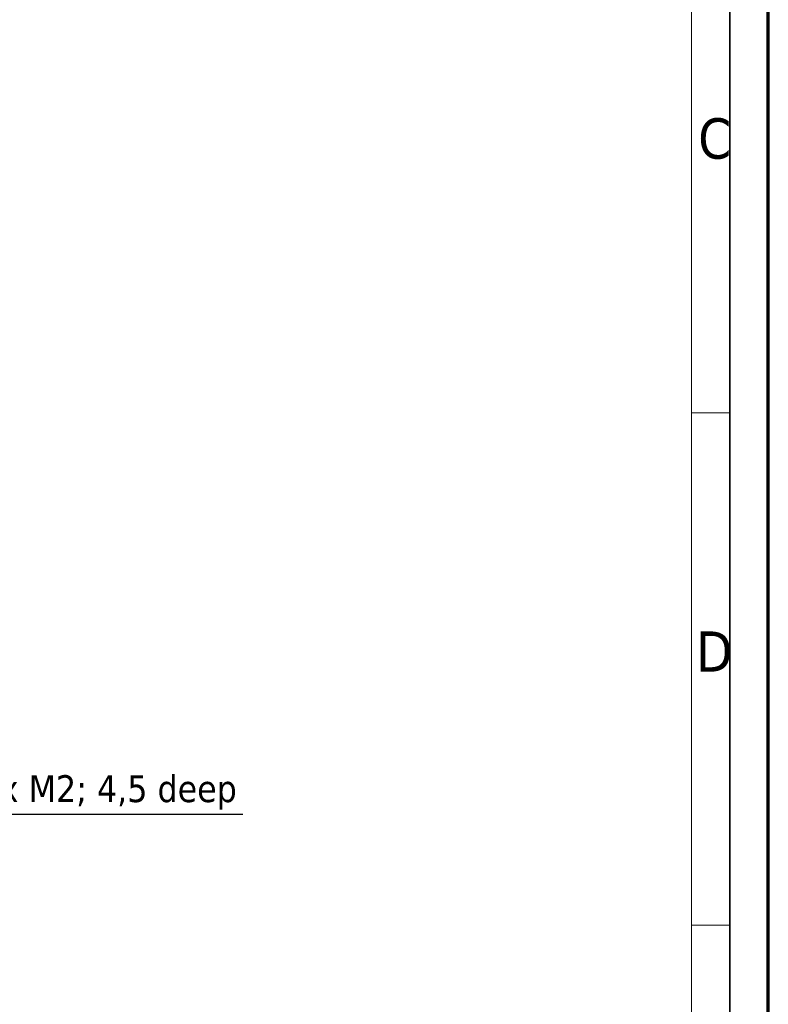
# Model space of a CAD drawing. Header units: millimetres. Extents: x 0 to 297, y 0 to 210.
# Tile 13 of 27: x 248 to 297, y 64 to 128. Entities that reach past the tile are written whole.
import ezdxf

# ---------------------------------------------------------------- set-up
doc = ezdxf.new("R2010")
doc.units = ezdxf.units.MM
doc.header["$LTSCALE"] = 0.5
doc.layers.add('Rahmen (ISO)', color=7, linetype='Continuous', lineweight=70)
doc.layers.add('Symbol (ISO)', color=7, linetype='Continuous', lineweight=25)
doc.styles.add('Bezeichnungstext (ISO)', font='tahoma.ttf')
doc.styles.add('Notiztext (ISO)', font='tahoma.ttf')
doc.dimstyles.new('Standard (ISO)$7', dxfattribs={"dimscale": 0.5, "dimtxt": 3.5, "dimasz": 2.5, "dimexe": 3.175, "dimexo": 0, "dimgap": 0.762, "dimtad": 1, "dimtoh": 1, "dimrnd": 1e-08, "dimtxsty": 'Notiztext (ISO)', "dimcen": 0.09, "dimdle": 10, "dimclrd": 256, "dimclre": 256, "dimclrt": 256, "dimazin": 2, "dimtfac": 0.514286, "dimtdec": 3, "dimtmove": 0, "dimatfit": 3, "dimfxl": 1, "dimtolj": 1, "dimlwd": -1, "dimlwe": -1, "dimarcsym": 0})

# ---------------------------------------------------------------- blocks, each defined once
blk = doc.blocks.new('Ränder Basler-A2')
at = {"layer": 'Rahmen (ISO)'}
blk.add_line((594, 0), (594, 420), dxfattribs=at)
at = {"layer": 'Rahmen (ISO)', "color": 7, "linetype": 'Continuous', "lineweight": 35}
blk.add_line((589, 5), (589, 415), dxfattribs=at)
at = {"layer": 'Rahmen (ISO)', "color": 7, "linetype": 'Continuous', "lineweight": 18}
for p, q in [((584, 5), (584, 410)), ((584, 205.04), (589, 205.04)), ((584, 138.38), (589, 138.38))]:
    blk.add_line(p, q, dxfattribs=at)
at = {"layer": 'Rahmen (ISO)', "char_height": 5.25, "attachment_point": 4, "style": 'Bezeichnungstext (ISO)'}
for s, insert in [('\\fTahoma|b0|i0;C', (584.87, 240.67)), ('\\fTahoma|b0|i0;D', (584.58, 173.97))]:
    blk.add_mtext(s, dxfattribs=dict(at, insert=insert))

msp = doc.modelspace()

# ---------------------------------------------------------------- block references
at = {"xscale": 0.5, "yscale": 0.5, "zscale": 0.5}
msp.add_blockref('Ränder Basler-A2', (0, 0), dxfattribs=at)

# ---------------------------------------------------------------- texts
at = {"layer": 'Symbol (ISO)', "insert": (245.679, 76.695), "char_height": 1.75, "width": 17.50026, "attachment_point": 7, "line_spacing_factor": 0.6125, "style": 'Notiztext (ISO)'}
msp.add_mtext('{2x M2; 4,5 deep}', dxfattribs=at)

# ---------------------------------------------------------------- leaders
at = {"layer": 'Symbol (ISO)', "annotation_type": 0, "has_hookline": 1, "hookline_direction": 0, "text_width": 17.136}
msp.add_leader([(236.525, 94.071), (244.429, 76.404), (245.679, 76.404)], dimstyle='Standard (ISO)$7', override={"dimgap": 0, "dimtad": 1}, dxfattribs=at)

doc.saveas('drawing.dxf')
